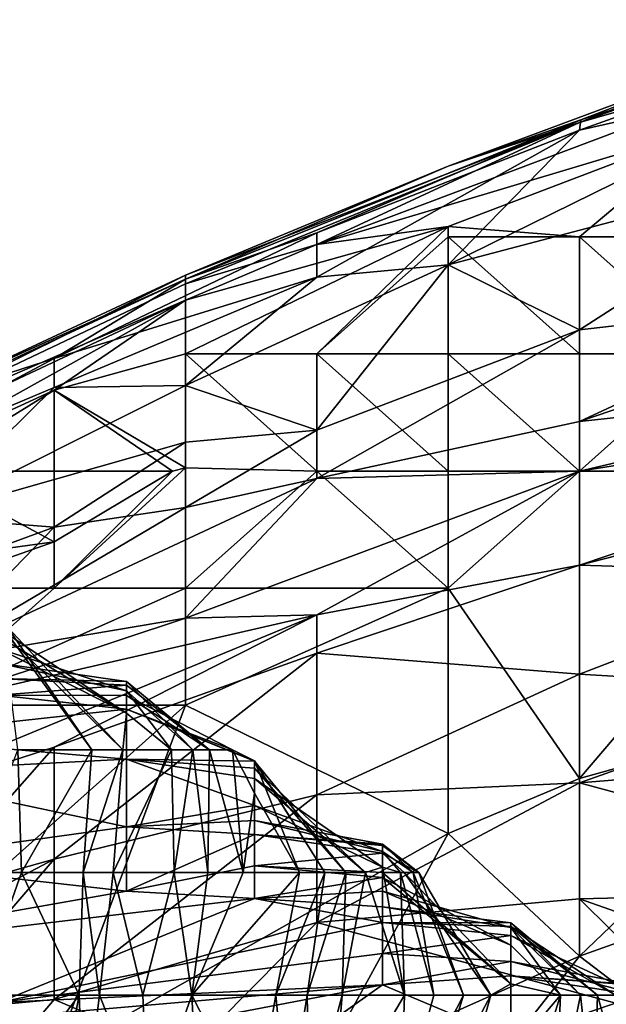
# Model space of a CAD drawing. Extents: x -1.05 to 1.05, y -0.36 to 0.36.
# Tile 66 of 226: x -0.825 to -0.7993, y 0.2885 to 0.3317. Entities that reach past the tile are written whole.
import ezdxf

# ---------------------------------------------------------------- set-up
doc = ezdxf.new("R2010")
doc.units = 0

msp = doc.modelspace()

# ---------------------------------------------------------------- linework, layer by layer
for points in [[(-0.806199, 0.325308, 0.804687), (-0.800439, 0.327217, 0.809601), (-0.788921, 0.331732, 0.804687)], [(-0.800382, 0.327335, 0.794857), (-0.806199, 0.325308, 0.804687), (-0.788921, 0.331732, 0.804687)], [(-0.800439, 0.327217, 0.809601), (-0.788921, 0.331358, 0.809601), (-0.788921, 0.331732, 0.804687)], [(-0.800382, 0.327335, 0.794857), (-0.788921, 0.331732, 0.804687), (-0.788921, 0.330997, 0.789942)], [(-0.800439, 0.327217, 0.809601), (-0.788921, 0.330534, 0.814516), (-0.788921, 0.331358, 0.809601)], [(-0.800439, 0.326889, 0.789942), (-0.800382, 0.327335, 0.794857), (-0.788921, 0.330997, 0.789942)], [(-0.800439, 0.326889, 0.789942), (-0.788921, 0.330997, 0.789942), (-0.788921, 0.329471, 0.780112)], [(-0.800439, 0.327217, 0.809601), (-0.811958, 0.321878, 0.814516), (-0.788921, 0.330534, 0.814516)], [(-0.811958, 0.321878, 0.814516), (-0.79468, 0.327053, 0.819431), (-0.788921, 0.330534, 0.814516)], [(-0.788921, 0.325526, 0.760453), (-0.806199, 0.320981, 0.765368), (-0.788921, 0.329471, 0.780112)], [(-0.788921, 0.329471, 0.780112), (-0.806199, 0.320981, 0.765368), (-0.800439, 0.326889, 0.789942)], [(-0.817717, 0.320346, 0.794857), (-0.806199, 0.325308, 0.804687), (-0.800382, 0.327335, 0.794857)], [(-0.817717, 0.320346, 0.794857), (-0.800382, 0.327335, 0.794857), (-0.811958, 0.322389, 0.789942)], [(-0.817717, 0.320149, 0.809601), (-0.811958, 0.321878, 0.814516), (-0.800439, 0.327217, 0.809601)], [(-0.806199, 0.325308, 0.804687), (-0.817717, 0.32052, 0.804687), (-0.800439, 0.327217, 0.809601)], [(-0.817717, 0.32052, 0.804687), (-0.817717, 0.320149, 0.809601), (-0.800439, 0.327217, 0.809601)], [(-0.811958, 0.322389, 0.789942), (-0.800382, 0.327335, 0.794857), (-0.800439, 0.326889, 0.789942)], [(-0.811958, 0.321878, 0.814516), (-0.806199, 0.322656, 0.819431), (-0.79468, 0.327053, 0.819431)], [(-0.806199, 0.322656, 0.819431), (-0.800439, 0.322202, 0.82248), (-0.79468, 0.327053, 0.819431)], [(-0.800439, 0.322202, 0.82248), (-0.79468, 0.322202, 0.823788), (-0.79468, 0.327053, 0.819431)], [(-0.811958, 0.322389, 0.789942), (-0.800439, 0.326889, 0.789942), (-0.811958, 0.320434, 0.775197)], [(-0.800439, 0.326889, 0.789942), (-0.806199, 0.320981, 0.765368), (-0.811958, 0.320434, 0.775197)], [(-0.817717, 0.32052, 0.804687), (-0.806199, 0.325308, 0.804687), (-0.817717, 0.320346, 0.794857)], [(-0.788921, 0.325526, 0.760453), (-0.800439, 0.318132, 0.740793), (-0.806199, 0.320981, 0.765368)], [(-0.788921, 0.319437, 0.730963), (-0.800439, 0.318132, 0.740793), (-0.788921, 0.325526, 0.760453)], [(-0.817717, 0.319423, 0.814516), (-0.817717, 0.317069, 0.820751), (-0.806199, 0.322656, 0.819431)], [(-0.817717, 0.317069, 0.820751), (-0.811958, 0.317069, 0.823024), (-0.806199, 0.322656, 0.819431)], [(-0.817717, 0.319423, 0.814516), (-0.806199, 0.322656, 0.819431), (-0.811958, 0.321878, 0.814516)], [(-0.806199, 0.322656, 0.819431), (-0.811958, 0.317069, 0.823024), (-0.806199, 0.322202, 0.820076)], [(-0.806199, 0.322202, 0.820076), (-0.800439, 0.322202, 0.82248), (-0.806199, 0.322656, 0.819431)], [(-0.817717, 0.320346, 0.794857), (-0.811958, 0.322389, 0.789942), (-0.823476, 0.316869, 0.785027)], [(-0.823476, 0.316869, 0.785027), (-0.811958, 0.322389, 0.789942), (-0.811958, 0.320434, 0.775197)], [(-0.806199, 0.322202, 0.820076), (-0.811958, 0.317069, 0.823024), (-0.806199, 0.317069, 0.823993)], [(-0.800439, 0.317069, 0.824039), (-0.800439, 0.322202, 0.82248), (-0.806199, 0.322202, 0.820076)], [(-0.806199, 0.317069, 0.823993), (-0.800439, 0.317069, 0.824039), (-0.806199, 0.322202, 0.820076)], [(-0.79468, 0.317069, 0.823591), (-0.79468, 0.322202, 0.823788), (-0.800439, 0.322202, 0.82248)], [(-0.800439, 0.317069, 0.824039), (-0.79468, 0.317069, 0.823591), (-0.800439, 0.322202, 0.82248)], [(-0.817717, 0.320149, 0.809601), (-0.817717, 0.319423, 0.814516), (-0.811958, 0.321878, 0.814516)], [(-0.817717, 0.315692, 0.760453), (-0.811958, 0.320434, 0.775197), (-0.806199, 0.320981, 0.765368)], [(-0.811958, 0.31373, 0.735878), (-0.817717, 0.315692, 0.760453), (-0.806199, 0.320981, 0.765368)], [(-0.800439, 0.318132, 0.740793), (-0.811958, 0.31373, 0.735878), (-0.806199, 0.320981, 0.765368)], [(-0.834995, 0.311948, 0.809601), (-0.817717, 0.32052, 0.804687), (-0.829236, 0.315155, 0.804687)], [(-0.817717, 0.32052, 0.804687), (-0.834995, 0.311948, 0.809601), (-0.817717, 0.320149, 0.809601)], [(-0.817717, 0.32052, 0.804687), (-0.817717, 0.320346, 0.794857), (-0.829236, 0.315155, 0.804687)], [(-0.834995, 0.311948, 0.809601), (-0.817717, 0.319423, 0.814516), (-0.817717, 0.320149, 0.809601)], [(-0.829236, 0.315155, 0.804687), (-0.817717, 0.320346, 0.794857), (-0.829236, 0.315018, 0.794857)], [(-0.829236, 0.315018, 0.794857), (-0.817717, 0.320346, 0.794857), (-0.823476, 0.316869, 0.785027)], [(-0.823476, 0.315599, 0.775197), (-0.823476, 0.316869, 0.785027), (-0.811958, 0.320434, 0.775197)], [(-0.817717, 0.315692, 0.760453), (-0.823476, 0.315599, 0.775197), (-0.811958, 0.320434, 0.775197)], [(-0.800439, 0.314104, 0.716219), (-0.788921, 0.319437, 0.730963), (-0.783162, 0.319987, 0.726049)], [(-0.783162, 0.315982, 0.701474), (-0.800439, 0.314104, 0.716219), (-0.783162, 0.319987, 0.726049)], [(-0.834995, 0.311319, 0.814516), (-0.831212, 0.311935, 0.819431), (-0.817717, 0.319423, 0.814516)], [(-0.834995, 0.311948, 0.809601), (-0.834995, 0.311319, 0.814516), (-0.817717, 0.319423, 0.814516)], [(-0.831212, 0.311935, 0.819431), (-0.823476, 0.315481, 0.819431), (-0.817717, 0.319423, 0.814516)], [(-0.817717, 0.317069, 0.820751), (-0.817717, 0.319423, 0.814516), (-0.823476, 0.315481, 0.819431)], [(-0.800439, 0.318132, 0.740793), (-0.788921, 0.319437, 0.730963), (-0.800439, 0.314104, 0.716219)], [(-0.811958, 0.311601, 0.721134), (-0.800439, 0.318132, 0.740793), (-0.800439, 0.314104, 0.716219)], [(-0.800439, 0.318132, 0.740793), (-0.811958, 0.311601, 0.721134), (-0.811958, 0.31373, 0.735878)], [(-0.823476, 0.315481, 0.819431), (-0.817717, 0.312081, 0.824346), (-0.817717, 0.317069, 0.820751)], [(-0.811958, 0.311935, 0.824184), (-0.811958, 0.317069, 0.823024), (-0.817717, 0.317069, 0.820751)], [(-0.817717, 0.312081, 0.824346), (-0.811958, 0.311935, 0.824184), (-0.817717, 0.317069, 0.820751)], [(-0.806199, 0.311935, 0.823359), (-0.806199, 0.317069, 0.823993), (-0.811958, 0.317069, 0.823024)], [(-0.811958, 0.311935, 0.824184), (-0.806199, 0.311935, 0.823359), (-0.811958, 0.317069, 0.823024)], [(-0.800439, 0.311935, 0.822153), (-0.800439, 0.317069, 0.824039), (-0.806199, 0.317069, 0.823993)], [(-0.806199, 0.311935, 0.823359), (-0.800439, 0.311935, 0.822153), (-0.806199, 0.317069, 0.823993)], [(-0.800439, 0.311935, 0.822153), (-0.788921, 0.311935, 0.820015), (-0.79468, 0.317069, 0.823591)], [(-0.800439, 0.311935, 0.822153), (-0.79468, 0.317069, 0.823591), (-0.800439, 0.317069, 0.824039)], [(-0.823476, 0.316869, 0.785027), (-0.834995, 0.310739, 0.780112), (-0.829236, 0.315018, 0.794857)], [(-0.823476, 0.315599, 0.775197), (-0.834995, 0.310739, 0.780112), (-0.823476, 0.316869, 0.785027)], [(-0.800439, 0.311935, 0.701561), (-0.800439, 0.314104, 0.716219), (-0.783162, 0.315982, 0.701474)], [(-0.800439, 0.311935, 0.701561), (-0.783162, 0.315982, 0.701474), (-0.777402, 0.315576, 0.691644)], [(-0.829236, 0.30992, 0.755538), (-0.834995, 0.310739, 0.780112), (-0.823476, 0.315599, 0.775197)], [(-0.831212, 0.311935, 0.819431), (-0.829236, 0.311935, 0.820907), (-0.823476, 0.315481, 0.819431)], [(-0.817717, 0.313198, 0.745708), (-0.829236, 0.30992, 0.755538), (-0.817717, 0.315692, 0.760453)], [(-0.817717, 0.315692, 0.760453), (-0.829236, 0.30992, 0.755538), (-0.823476, 0.315599, 0.775197)], [(-0.829236, 0.311935, 0.820907), (-0.823476, 0.311935, 0.82354), (-0.823476, 0.315481, 0.819431)], [(-0.823476, 0.315481, 0.819431), (-0.823476, 0.311935, 0.82354), (-0.818287, 0.311935, 0.824346)], [(-0.823476, 0.315481, 0.819431), (-0.818287, 0.311935, 0.824346), (-0.817717, 0.312081, 0.824346)], [(-0.811958, 0.31373, 0.735878), (-0.817717, 0.313198, 0.745708), (-0.817717, 0.315692, 0.760453)], [(-0.777402, 0.315576, 0.691644), (-0.800439, 0.307809, 0.6769), (-0.800439, 0.311935, 0.701561)], [(-0.800439, 0.307809, 0.6769), (-0.777402, 0.315576, 0.691644), (-0.777402, 0.313714, 0.681815)], [(-0.800439, 0.311935, 0.701561), (-0.811958, 0.311601, 0.721134), (-0.800439, 0.314104, 0.716219)], [(-0.817717, 0.313198, 0.745708), (-0.811958, 0.31373, 0.735878), (-0.817717, 0.310329, 0.726049)], [(-0.811958, 0.31373, 0.735878), (-0.811958, 0.311601, 0.721134), (-0.817717, 0.310329, 0.726049)], [(-0.788921, 0.307455, 0.662155), (-0.800439, 0.307809, 0.6769), (-0.777402, 0.313714, 0.681815)], [(-0.817717, 0.313198, 0.745708), (-0.823476, 0.309476, 0.735878), (-0.829236, 0.30992, 0.755538)], [(-0.823476, 0.309476, 0.735878), (-0.817717, 0.313198, 0.745708), (-0.817717, 0.310329, 0.726049)], [(-0.823476, 0.311935, 0.82354), (-0.829236, 0.311935, 0.820907), (-0.823476, 0.308832, 0.824346)], [(-0.823476, 0.308832, 0.824346), (-0.829236, 0.311935, 0.820907), (-0.829236, 0.308041, 0.824346)], [(-0.817717, 0.306802, 0.823723), (-0.817717, 0.312081, 0.824346), (-0.823476, 0.306802, 0.824718)], [(-0.818287, 0.311935, 0.824346), (-0.823476, 0.306802, 0.824718), (-0.817717, 0.312081, 0.824346)], [(-0.818287, 0.311935, 0.824346), (-0.823476, 0.308832, 0.824346), (-0.823476, 0.306802, 0.824718)], [(-0.823476, 0.308832, 0.824346), (-0.818287, 0.311935, 0.824346), (-0.823476, 0.311935, 0.82354)], [(-0.817717, 0.306802, 0.823723), (-0.811958, 0.311935, 0.824184), (-0.817717, 0.312081, 0.824346)], [(-0.817717, 0.306802, 0.823723), (-0.806199, 0.306802, 0.82071), (-0.811958, 0.311935, 0.824184)], [(-0.817717, 0.305481, 0.691644), (-0.811958, 0.311601, 0.721134), (-0.800439, 0.311935, 0.701561)], [(-0.817717, 0.305481, 0.691644), (-0.800439, 0.311935, 0.701561), (-0.811958, 0.305633, 0.681815)], [(-0.811958, 0.305633, 0.681815), (-0.800439, 0.311935, 0.701561), (-0.800439, 0.307809, 0.6769)], [(-0.806199, 0.306802, 0.82071), (-0.806199, 0.311935, 0.823359), (-0.811958, 0.311935, 0.824184)], [(-0.800439, 0.298442, 0.814516), (-0.800439, 0.311935, 0.822153), (-0.806199, 0.306802, 0.82071)], [(-0.806199, 0.306802, 0.82071), (-0.800439, 0.311935, 0.822153), (-0.806199, 0.311935, 0.823359)], [(-0.800439, 0.298442, 0.814516), (-0.788921, 0.311935, 0.820015), (-0.800439, 0.311935, 0.822153)], [(-0.800439, 0.298442, 0.814516), (-0.788921, 0.301669, 0.814197), (-0.788921, 0.311935, 0.820015)], [(-0.829236, 0.303541, 0.706389), (-0.817717, 0.310329, 0.726049), (-0.811958, 0.311601, 0.721134)], [(-0.829236, 0.303541, 0.706389), (-0.811958, 0.311601, 0.721134), (-0.817717, 0.305481, 0.691644)], [(-0.817717, 0.310329, 0.726049), (-0.829236, 0.303541, 0.706389), (-0.823476, 0.309476, 0.735878)], [(-0.834995, 0.305249, 0.740793), (-0.829236, 0.30992, 0.755538), (-0.823476, 0.309476, 0.735878)], [(-0.829236, 0.303541, 0.706389), (-0.834995, 0.305249, 0.740793), (-0.823476, 0.309476, 0.735878)], [(-0.829236, 0.308041, 0.824346), (-0.829236, 0.306802, 0.824926), (-0.823476, 0.308832, 0.824346)], [(-0.829236, 0.306802, 0.824926), (-0.823476, 0.306802, 0.824718), (-0.823476, 0.308832, 0.824346)], [(-0.800439, 0.303031, 0.652326), (-0.811958, 0.303947, 0.671985), (-0.800439, 0.307809, 0.6769)], [(-0.811958, 0.303947, 0.671985), (-0.811958, 0.305633, 0.681815), (-0.800439, 0.307809, 0.6769)], [(-0.788921, 0.307455, 0.662155), (-0.800439, 0.303031, 0.652326), (-0.800439, 0.307809, 0.6769)], [(-0.800439, 0.303031, 0.652326), (-0.788921, 0.307455, 0.662155), (-0.788921, 0.302339, 0.637581)], [(-0.829236, 0.301669, 0.824559), (-0.817717, 0.301669, 0.821186), (-0.817717, 0.306802, 0.823723)], [(-0.829236, 0.301669, 0.824559), (-0.823476, 0.306802, 0.824718), (-0.829236, 0.306802, 0.824926)], [(-0.829236, 0.301669, 0.824559), (-0.817717, 0.306802, 0.823723), (-0.823476, 0.306802, 0.824718)], [(-0.817717, 0.301669, 0.821186), (-0.806199, 0.296036, 0.814516), (-0.806199, 0.306802, 0.82071)], [(-0.806199, 0.306802, 0.82071), (-0.817717, 0.306802, 0.823723), (-0.817717, 0.301669, 0.821186)], [(-0.806199, 0.306802, 0.82071), (-0.806199, 0.296036, 0.814516), (-0.800439, 0.298442, 0.814516)], [(-0.834995, 0.296113, 0.66707), (-0.811958, 0.305633, 0.681815), (-0.823476, 0.299825, 0.66707)], [(-0.811958, 0.305633, 0.681815), (-0.834995, 0.296113, 0.66707), (-0.829236, 0.301669, 0.691748)], [(-0.811958, 0.305633, 0.681815), (-0.829236, 0.301669, 0.691748), (-0.817717, 0.305481, 0.691644)], [(-0.829236, 0.301669, 0.691748), (-0.829236, 0.303541, 0.706389), (-0.817717, 0.305481, 0.691644)], [(-0.811958, 0.303947, 0.671985), (-0.823476, 0.299825, 0.66707), (-0.811958, 0.305633, 0.681815)], [(-0.825928, 0.305033, 0.031954), (-0.820468, 0.299709, 0.031954), (-0.825543, 0.305093, 0.028219)], [(-0.820308, 0.301309, 0.035689), (-0.825928, 0.305033, 0.031954), (-0.825928, 0.304683, 0.035689)], [(-0.820468, 0.299709, 0.031954), (-0.825928, 0.305033, 0.031954), (-0.820308, 0.301309, 0.035689)], [(-0.825739, 0.305093, 0.024484), (-0.825543, 0.305093, 0.028219), (-0.82182, 0.299709, 0.028219)], [(-0.825076, 0.299709, 0.020748), (-0.825739, 0.305093, 0.024484), (-0.82182, 0.299709, 0.028219)], [(-0.825543, 0.305093, 0.028219), (-0.820468, 0.299709, 0.031954), (-0.82182, 0.299709, 0.028219)], [(-0.825928, 0.304683, 0.035689), (-0.825928, 0.304151, 0.039425), (-0.820308, 0.301309, 0.035689)], [(-0.825928, 0.304151, 0.039425), (-0.825928, 0.3035, 0.04316), (-0.820308, 0.302297, 0.039425)], [(-0.825928, 0.304151, 0.039425), (-0.820308, 0.302297, 0.039425), (-0.820308, 0.301309, 0.035689)], [(-0.823476, 0.294906, 0.637581), (-0.823476, 0.299825, 0.66707), (-0.811958, 0.303947, 0.671985)], [(-0.823476, 0.294906, 0.637581), (-0.811958, 0.303947, 0.671985), (-0.811958, 0.297733, 0.637581)], [(-0.811958, 0.297733, 0.637581), (-0.811958, 0.303947, 0.671985), (-0.800439, 0.303031, 0.652326)], [(-0.825928, 0.3035, 0.04316), (-0.825928, 0.302832, 0.046895), (-0.820308, 0.302699, 0.04316)], [(-0.825928, 0.3035, 0.04316), (-0.820308, 0.302699, 0.04316), (-0.820308, 0.302297, 0.039425)], [(-0.825928, 0.302832, 0.046895), (-0.825928, 0.302098, 0.05063), (-0.820308, 0.302545, 0.046895)], [(-0.825928, 0.302832, 0.046895), (-0.820308, 0.302545, 0.046895), (-0.820308, 0.302699, 0.04316)], [(-0.811958, 0.297733, 0.637581), (-0.800439, 0.303031, 0.652326), (-0.800439, 0.298254, 0.627751)], [(-0.800439, 0.298254, 0.627751), (-0.800439, 0.303031, 0.652326), (-0.788921, 0.302339, 0.637581)], [(-0.825928, 0.302098, 0.05063), (-0.820308, 0.302092, 0.05063), (-0.820308, 0.302545, 0.046895)], [(-0.817398, 0.299709, 0.04316), (-0.820308, 0.302699, 0.04316), (-0.816663, 0.299709, 0.046895)], [(-0.820308, 0.302699, 0.04316), (-0.820308, 0.302545, 0.046895), (-0.816663, 0.299709, 0.046895)], [(-0.820308, 0.302297, 0.039425), (-0.820308, 0.302699, 0.04316), (-0.817398, 0.299709, 0.04316)], [(-0.820308, 0.302545, 0.046895), (-0.820308, 0.302092, 0.05063), (-0.816663, 0.299709, 0.046895)], [(-0.800439, 0.298254, 0.627751), (-0.788921, 0.302339, 0.637581), (-0.788921, 0.299189, 0.622836)], [(-0.825928, 0.302098, 0.05063), (-0.831547, 0.300264, 0.058101), (-0.820308, 0.30149, 0.054366)], [(-0.825928, 0.302098, 0.05063), (-0.820308, 0.30149, 0.054366), (-0.820308, 0.302092, 0.05063)], [(-0.818337, 0.299709, 0.039425), (-0.820308, 0.302297, 0.039425), (-0.817398, 0.299709, 0.04316)], [(-0.820308, 0.301309, 0.035689), (-0.820308, 0.302297, 0.039425), (-0.818337, 0.299709, 0.039425)], [(-0.816663, 0.299709, 0.046895), (-0.820308, 0.302092, 0.05063), (-0.815661, 0.299709, 0.054366)], [(-0.820308, 0.302092, 0.05063), (-0.820308, 0.30149, 0.054366), (-0.815661, 0.299709, 0.054366)], [(-0.834995, 0.28627, 0.818472), (-0.817717, 0.301669, 0.821186), (-0.829236, 0.301669, 0.824559)], [(-0.823476, 0.28627, 0.814065), (-0.817717, 0.301669, 0.821186), (-0.834995, 0.28627, 0.818472)], [(-0.831547, 0.300264, 0.058101), (-0.820308, 0.299302, 0.065571), (-0.820308, 0.30149, 0.054366)], [(-0.817717, 0.301669, 0.821186), (-0.823476, 0.28627, 0.814065), (-0.806199, 0.296036, 0.814516)], [(-0.815661, 0.299709, 0.054366), (-0.820308, 0.30149, 0.054366), (-0.814689, 0.299228, 0.058101)], [(-0.820308, 0.30149, 0.054366), (-0.820308, 0.299302, 0.065571), (-0.814689, 0.299214, 0.061836)], [(-0.814689, 0.299228, 0.058101), (-0.820308, 0.30149, 0.054366), (-0.814689, 0.299214, 0.061836)], [(-0.800439, 0.290647, 0.809601), (-0.788921, 0.29477, 0.809601), (-0.788921, 0.301669, 0.814197)], [(-0.800439, 0.298442, 0.814516), (-0.800439, 0.290647, 0.809601), (-0.788921, 0.301669, 0.814197)], [(-0.820468, 0.299709, 0.031954), (-0.820308, 0.301309, 0.035689), (-0.818337, 0.299709, 0.039425)], [(-0.831547, 0.300264, 0.058101), (-0.831547, 0.29871, 0.065571), (-0.820308, 0.299302, 0.065571)], [(-0.829236, 0.293305, 0.637581), (-0.834995, 0.296113, 0.66707), (-0.823476, 0.299825, 0.66707)], [(-0.823476, 0.294906, 0.637581), (-0.829236, 0.293305, 0.637581), (-0.823476, 0.299825, 0.66707)], [(-0.831547, 0.29871, 0.065571), (-0.820308, 0.296326, 0.080513), (-0.820308, 0.299302, 0.065571)], [(-0.827111, 0.294325, 0.017013), (-0.825076, 0.299709, 0.020748), (-0.824908, 0.294325, 0.024484)], [(-0.824908, 0.294325, 0.024484), (-0.825076, 0.299709, 0.020748), (-0.82182, 0.299709, 0.028219)], [(-0.824908, 0.294325, 0.024484), (-0.82182, 0.299709, 0.028219), (-0.822214, 0.294325, 0.031954)], [(-0.820888, 0.294325, 0.035689), (-0.822214, 0.294325, 0.031954), (-0.820468, 0.299709, 0.031954)], [(-0.82182, 0.299709, 0.028219), (-0.820468, 0.299709, 0.031954), (-0.822214, 0.294325, 0.031954)], [(-0.820888, 0.294325, 0.035689), (-0.818337, 0.299709, 0.039425), (-0.81822, 0.294325, 0.04316)], [(-0.820888, 0.294325, 0.035689), (-0.820468, 0.299709, 0.031954), (-0.818337, 0.299709, 0.039425)], [(-0.820308, 0.296326, 0.080513), (-0.814689, 0.297269, 0.076777), (-0.820308, 0.299302, 0.065571)], [(-0.820308, 0.299302, 0.065571), (-0.814689, 0.297269, 0.076777), (-0.814689, 0.298445, 0.069307)], [(-0.820308, 0.299302, 0.065571), (-0.814689, 0.298445, 0.069307), (-0.814689, 0.2989, 0.065571)], [(-0.820308, 0.299302, 0.065571), (-0.814689, 0.2989, 0.065571), (-0.814689, 0.299214, 0.061836)], [(-0.818337, 0.299709, 0.039425), (-0.817398, 0.299709, 0.04316), (-0.81822, 0.294325, 0.04316)], [(-0.81822, 0.294325, 0.04316), (-0.817398, 0.299709, 0.04316), (-0.816736, 0.294325, 0.046895)], [(-0.817398, 0.299709, 0.04316), (-0.816663, 0.299709, 0.046895), (-0.816736, 0.294325, 0.046895)], [(-0.816736, 0.294325, 0.046895), (-0.816663, 0.299709, 0.046895), (-0.815185, 0.294325, 0.05063)], [(-0.815185, 0.294325, 0.05063), (-0.816663, 0.299709, 0.046895), (-0.815661, 0.299709, 0.054366)], [(-0.815185, 0.294325, 0.05063), (-0.815661, 0.299709, 0.054366), (-0.814689, 0.297802, 0.054366)], [(-0.814689, 0.299228, 0.058101), (-0.814689, 0.297802, 0.054366), (-0.815661, 0.299709, 0.054366)], [(-0.812721, 0.294325, 0.058101), (-0.814689, 0.299228, 0.058101), (-0.811612, 0.294325, 0.061836)], [(-0.814689, 0.299228, 0.058101), (-0.814689, 0.299214, 0.061836), (-0.811612, 0.294325, 0.061836)], [(-0.814689, 0.297802, 0.054366), (-0.814689, 0.299228, 0.058101), (-0.812721, 0.294325, 0.058101)], [(-0.814689, 0.299214, 0.061836), (-0.814689, 0.2989, 0.065571), (-0.810685, 0.294325, 0.065571)], [(-0.811612, 0.294325, 0.061836), (-0.814689, 0.299214, 0.061836), (-0.810685, 0.294325, 0.065571)], [(-0.810685, 0.294325, 0.065571), (-0.814689, 0.2989, 0.065571), (-0.809817, 0.294325, 0.069307)], [(-0.814689, 0.2989, 0.065571), (-0.814689, 0.298445, 0.069307), (-0.809817, 0.294325, 0.069307)], [(-0.788921, 0.299189, 0.622836), (-0.783162, 0.293574, 0.593347), (-0.800439, 0.298254, 0.627751)], [(-0.831547, 0.29871, 0.065571), (-0.831547, 0.294764, 0.084248), (-0.820308, 0.296326, 0.080513)], [(-0.80907, 0.294558, 0.073042), (-0.814689, 0.298445, 0.069307), (-0.814689, 0.297269, 0.076777)], [(-0.809817, 0.294325, 0.069307), (-0.814689, 0.298445, 0.069307), (-0.80907, 0.294558, 0.073042)], [(-0.800439, 0.290647, 0.809601), (-0.800439, 0.298442, 0.814516), (-0.806199, 0.296036, 0.814516)], [(-0.811958, 0.292136, 0.608092), (-0.800439, 0.298254, 0.627751), (-0.800439, 0.293168, 0.603177)], [(-0.800439, 0.298254, 0.627751), (-0.811958, 0.292136, 0.608092), (-0.811958, 0.297733, 0.637581)], [(-0.783162, 0.293574, 0.593347), (-0.800439, 0.293168, 0.603177), (-0.800439, 0.298254, 0.627751)], [(-0.823476, 0.28876, 0.603177), (-0.823476, 0.294906, 0.637581), (-0.811958, 0.297733, 0.637581)], [(-0.811958, 0.292136, 0.608092), (-0.823476, 0.28876, 0.603177), (-0.811958, 0.297733, 0.637581)], [(-0.815185, 0.294325, 0.05063), (-0.814689, 0.297802, 0.054366), (-0.812721, 0.294325, 0.058101)], [(-0.820308, 0.296326, 0.080513), (-0.814689, 0.296609, 0.080513), (-0.814689, 0.297269, 0.076777)], [(-0.814689, 0.297269, 0.076777), (-0.814689, 0.296609, 0.080513), (-0.80907, 0.295249, 0.076777)], [(-0.814689, 0.297269, 0.076777), (-0.80907, 0.295249, 0.076777), (-0.80907, 0.294558, 0.073042)], [(-0.831547, 0.294764, 0.084248), (-0.820308, 0.293506, 0.095454), (-0.820308, 0.296326, 0.080513)], [(-0.820308, 0.296326, 0.080513), (-0.814689, 0.295985, 0.084248), (-0.814689, 0.296609, 0.080513)], [(-0.820308, 0.296326, 0.080513), (-0.820308, 0.293506, 0.095454), (-0.814689, 0.295985, 0.084248)], [(-0.814689, 0.296609, 0.080513), (-0.814689, 0.295985, 0.084248), (-0.80907, 0.295574, 0.080513)], [(-0.814689, 0.296609, 0.080513), (-0.80907, 0.295574, 0.080513), (-0.80907, 0.295249, 0.076777)], [(-0.823476, 0.28627, 0.814065), (-0.811958, 0.285504, 0.809601), (-0.806199, 0.296036, 0.814516)], [(-0.820308, 0.293506, 0.095454), (-0.814689, 0.294621, 0.091718), (-0.814689, 0.295985, 0.084248)], [(-0.814689, 0.295985, 0.084248), (-0.814689, 0.294621, 0.091718), (-0.80907, 0.295171, 0.087983)], [(-0.814689, 0.295985, 0.084248), (-0.80907, 0.295171, 0.087983), (-0.80907, 0.295504, 0.084248)], [(-0.814689, 0.295985, 0.084248), (-0.80907, 0.295504, 0.084248), (-0.80907, 0.295574, 0.080513)], [(-0.806199, 0.296036, 0.814516), (-0.811958, 0.285504, 0.809601), (-0.800439, 0.290647, 0.809601)], [(-0.807737, 0.294325, 0.080513), (-0.80907, 0.295574, 0.080513), (-0.807488, 0.294325, 0.084248)], [(-0.80907, 0.295574, 0.080513), (-0.80907, 0.295504, 0.084248), (-0.807488, 0.294325, 0.084248)], [(-0.80907, 0.295249, 0.076777), (-0.80907, 0.295574, 0.080513), (-0.807737, 0.294325, 0.080513)], [(-0.80907, 0.295504, 0.084248), (-0.80907, 0.295171, 0.087983), (-0.807488, 0.294325, 0.084248)], [(-0.814689, 0.294621, 0.091718), (-0.80907, 0.294325, 0.0941), (-0.80907, 0.295171, 0.087983)], [(-0.808284, 0.294325, 0.076777), (-0.80907, 0.295249, 0.076777), (-0.807737, 0.294325, 0.080513)], [(-0.80907, 0.294558, 0.073042), (-0.80907, 0.295249, 0.076777), (-0.808284, 0.294325, 0.076777)], [(-0.807488, 0.294325, 0.084248), (-0.80907, 0.295171, 0.087983), (-0.808119, 0.294325, 0.091718)], [(-0.80907, 0.295171, 0.087983), (-0.80907, 0.294325, 0.0941), (-0.808119, 0.294325, 0.091718)], [(-0.829236, 0.293305, 0.637581), (-0.823476, 0.294906, 0.637581), (-0.840754, 0.285797, 0.613006)], [(-0.840754, 0.285797, 0.613006), (-0.823476, 0.294906, 0.637581), (-0.829236, 0.288212, 0.608092)], [(-0.831547, 0.294764, 0.084248), (-0.837166, 0.290535, 0.102924), (-0.820308, 0.293506, 0.095454)], [(-0.823476, 0.28876, 0.603177), (-0.829236, 0.288212, 0.608092), (-0.823476, 0.294906, 0.637581)], [(-0.820308, 0.293506, 0.095454), (-0.814689, 0.293187, 0.099189), (-0.814689, 0.294621, 0.091718)], [(-0.80907, 0.294325, 0.0941), (-0.814689, 0.294621, 0.091718), (-0.80907, 0.294103, 0.095454)], [(-0.80907, 0.294103, 0.095454), (-0.814689, 0.294621, 0.091718), (-0.814689, 0.293187, 0.099189)], [(-0.809817, 0.294325, 0.069307), (-0.80907, 0.294558, 0.073042), (-0.808104, 0.28894, 0.076777)], [(-0.808104, 0.28894, 0.076777), (-0.80907, 0.294558, 0.073042), (-0.808284, 0.294325, 0.076777)], [(-0.800439, 0.290647, 0.809601), (-0.79468, 0.28627, 0.804726), (-0.788921, 0.29477, 0.809601)], [(-0.827111, 0.294325, 0.017013), (-0.824908, 0.294325, 0.024484), (-0.826808, 0.28894, 0.017013)], [(-0.826808, 0.28894, 0.017013), (-0.824908, 0.294325, 0.024484), (-0.822386, 0.28894, 0.031954)], [(-0.824908, 0.294325, 0.024484), (-0.822214, 0.294325, 0.031954), (-0.822386, 0.28894, 0.031954)], [(-0.822386, 0.28894, 0.031954), (-0.822214, 0.294325, 0.031954), (-0.821494, 0.28894, 0.035689)], [(-0.822214, 0.294325, 0.031954), (-0.820888, 0.294325, 0.035689), (-0.821494, 0.28894, 0.035689)], [(-0.819587, 0.28894, 0.04316), (-0.821494, 0.28894, 0.035689), (-0.820888, 0.294325, 0.035689)], [(-0.819587, 0.28894, 0.04316), (-0.820888, 0.294325, 0.035689), (-0.81822, 0.294325, 0.04316)], [(-0.819587, 0.28894, 0.04316), (-0.81822, 0.294325, 0.04316), (-0.817437, 0.28894, 0.05063)], [(-0.81822, 0.294325, 0.04316), (-0.816736, 0.294325, 0.046895), (-0.817437, 0.28894, 0.05063)], [(-0.813754, 0.28894, 0.061836), (-0.817437, 0.28894, 0.05063), (-0.812721, 0.294325, 0.058101)], [(-0.817437, 0.28894, 0.05063), (-0.815185, 0.294325, 0.05063), (-0.812721, 0.294325, 0.058101)], [(-0.816736, 0.294325, 0.046895), (-0.815185, 0.294325, 0.05063), (-0.817437, 0.28894, 0.05063)], [(-0.813754, 0.28894, 0.061836), (-0.812721, 0.294325, 0.058101), (-0.811612, 0.294325, 0.061836)], [(-0.813754, 0.28894, 0.061836), (-0.811612, 0.294325, 0.061836), (-0.81238, 0.28894, 0.065571)], [(-0.81238, 0.28894, 0.065571), (-0.810685, 0.294325, 0.065571), (-0.810848, 0.28894, 0.069307)], [(-0.811612, 0.294325, 0.061836), (-0.810685, 0.294325, 0.065571), (-0.81238, 0.28894, 0.065571)], [(-0.808104, 0.28894, 0.076777), (-0.810848, 0.28894, 0.069307), (-0.809817, 0.294325, 0.069307)], [(-0.810685, 0.294325, 0.065571), (-0.809817, 0.294325, 0.069307), (-0.810848, 0.28894, 0.069307)], [(-0.80907, 0.294325, 0.0941), (-0.80907, 0.294103, 0.095454), (-0.803451, 0.289441, 0.091718)], [(-0.80907, 0.294325, 0.0941), (-0.803451, 0.289441, 0.091718), (-0.808119, 0.294325, 0.091718)], [(-0.808284, 0.294325, 0.076777), (-0.807737, 0.294325, 0.080513), (-0.806825, 0.28894, 0.080513)], [(-0.808104, 0.28894, 0.076777), (-0.808284, 0.294325, 0.076777), (-0.806825, 0.28894, 0.080513)], [(-0.804327, 0.28894, 0.087983), (-0.807488, 0.294325, 0.084248), (-0.808119, 0.294325, 0.091718)], [(-0.804327, 0.28894, 0.087983), (-0.808119, 0.294325, 0.091718), (-0.803451, 0.289441, 0.091718)], [(-0.807737, 0.294325, 0.080513), (-0.807488, 0.294325, 0.084248), (-0.805527, 0.28894, 0.084248)], [(-0.806825, 0.28894, 0.080513), (-0.807737, 0.294325, 0.080513), (-0.805527, 0.28894, 0.084248)], [(-0.805527, 0.28894, 0.084248), (-0.807488, 0.294325, 0.084248), (-0.804327, 0.28894, 0.087983)], [(-0.814689, 0.293187, 0.099189), (-0.80907, 0.293512, 0.099189), (-0.80907, 0.294103, 0.095454)], [(-0.80907, 0.294103, 0.095454), (-0.80907, 0.293512, 0.099189), (-0.803451, 0.291131, 0.095454)], [(-0.80907, 0.294103, 0.095454), (-0.803451, 0.291131, 0.095454), (-0.803451, 0.289441, 0.091718)], [(-0.837166, 0.290535, 0.102924), (-0.814689, 0.293187, 0.099189), (-0.820308, 0.293506, 0.095454)], [(-0.814689, 0.293187, 0.099189), (-0.80907, 0.292818, 0.102924), (-0.80907, 0.293512, 0.099189)], [(-0.80907, 0.293512, 0.099189), (-0.803451, 0.291918, 0.099189), (-0.803451, 0.291131, 0.095454)], [(-0.80907, 0.293512, 0.099189), (-0.80907, 0.292818, 0.102924), (-0.803451, 0.291918, 0.099189)], [(-0.783162, 0.293574, 0.593347), (-0.788921, 0.28912, 0.573688), (-0.800439, 0.293168, 0.603177)], [(-0.837166, 0.290535, 0.102924), (-0.825928, 0.288619, 0.117865), (-0.814689, 0.293187, 0.099189)], [(-0.814689, 0.293187, 0.099189), (-0.825928, 0.288619, 0.117865), (-0.80907, 0.292124, 0.106659)], [(-0.814689, 0.293187, 0.099189), (-0.80907, 0.292124, 0.106659), (-0.80907, 0.292818, 0.102924)], [(-0.811958, 0.292136, 0.608092), (-0.800439, 0.293168, 0.603177), (-0.79468, 0.28747, 0.568773)], [(-0.788921, 0.28912, 0.573688), (-0.79468, 0.28747, 0.568773), (-0.800439, 0.293168, 0.603177)], [(-0.80907, 0.292818, 0.102924), (-0.80907, 0.292124, 0.106659), (-0.803451, 0.292119, 0.102924)], [(-0.80907, 0.292818, 0.102924), (-0.803451, 0.292119, 0.102924), (-0.803451, 0.291918, 0.099189)], [(-0.825928, 0.288619, 0.117865), (-0.80907, 0.290776, 0.11413), (-0.80907, 0.292124, 0.106659)], [(-0.817717, 0.286317, 0.583517), (-0.823476, 0.28876, 0.603177), (-0.811958, 0.292136, 0.608092)], [(-0.811958, 0.292136, 0.608092), (-0.79468, 0.28747, 0.568773), (-0.817717, 0.286317, 0.583517)], [(-0.80907, 0.292124, 0.106659), (-0.80907, 0.290776, 0.11413), (-0.803451, 0.291556, 0.110395)], [(-0.80907, 0.292124, 0.106659), (-0.803451, 0.291556, 0.110395), (-0.803451, 0.291956, 0.106659)], [(-0.80907, 0.292124, 0.106659), (-0.803451, 0.291956, 0.106659), (-0.803451, 0.292119, 0.102924)], [(-0.800386, 0.28894, 0.102924), (-0.803451, 0.292119, 0.102924), (-0.799641, 0.28894, 0.106659)], [(-0.803451, 0.292119, 0.102924), (-0.803451, 0.291956, 0.106659), (-0.799641, 0.28894, 0.106659)], [(-0.803451, 0.291918, 0.099189), (-0.803451, 0.292119, 0.102924), (-0.800386, 0.28894, 0.102924)], [(-0.80907, 0.290776, 0.11413), (-0.803451, 0.290424, 0.117865), (-0.803451, 0.291556, 0.110395)], [(-0.799641, 0.28894, 0.106659), (-0.803451, 0.291956, 0.106659), (-0.798854, 0.28894, 0.110395)], [(-0.803451, 0.291956, 0.106659), (-0.803451, 0.291556, 0.110395), (-0.798854, 0.28894, 0.110395)], [(-0.801261, 0.28894, 0.099189), (-0.803451, 0.291918, 0.099189), (-0.800386, 0.28894, 0.102924)], [(-0.803451, 0.291131, 0.095454), (-0.803451, 0.291918, 0.099189), (-0.801261, 0.28894, 0.099189)], [(-0.797831, 0.288961, 0.11413), (-0.803451, 0.291556, 0.110395), (-0.803451, 0.290424, 0.117865)], [(-0.797831, 0.288961, 0.11413), (-0.798854, 0.28894, 0.110395), (-0.803451, 0.291556, 0.110395)], [(-0.803451, 0.289441, 0.091718), (-0.803451, 0.291131, 0.095454), (-0.801261, 0.28894, 0.099189)], [(-0.825928, 0.288619, 0.117865), (-0.80907, 0.289394, 0.1216), (-0.80907, 0.290776, 0.11413)], [(-0.80907, 0.290776, 0.11413), (-0.80907, 0.289394, 0.1216), (-0.803451, 0.290424, 0.117865)], [(-0.811958, 0.285504, 0.809601), (-0.811958, 0.276003, 0.802594), (-0.800439, 0.290647, 0.809601)], [(-0.811958, 0.276003, 0.802594), (-0.79468, 0.28627, 0.804726), (-0.800439, 0.290647, 0.809601)], [(-0.80907, 0.289394, 0.1216), (-0.803451, 0.289796, 0.1216), (-0.803451, 0.290424, 0.117865)], [(-0.803451, 0.290424, 0.117865), (-0.803451, 0.289796, 0.1216), (-0.797831, 0.289371, 0.117865)], [(-0.803451, 0.290424, 0.117865), (-0.797831, 0.289371, 0.117865), (-0.797831, 0.288961, 0.11413)], [(-0.831547, 0.287445, 0.1216), (-0.837166, 0.284019, 0.136542), (-0.80907, 0.289394, 0.1216)], [(-0.80907, 0.289394, 0.1216), (-0.837166, 0.284019, 0.136542), (-0.814689, 0.285398, 0.140277)], [(-0.831547, 0.287445, 0.1216), (-0.80907, 0.289394, 0.1216), (-0.825928, 0.288619, 0.117865)], [(-0.80907, 0.289394, 0.1216), (-0.814689, 0.285398, 0.140277), (-0.803451, 0.287031, 0.136542)], [(-0.80907, 0.289394, 0.1216), (-0.803451, 0.287031, 0.136542), (-0.803451, 0.289796, 0.1216)], [(-0.804327, 0.28894, 0.087983), (-0.803451, 0.289441, 0.091718), (-0.801261, 0.28894, 0.099189)], [(-0.803451, 0.289796, 0.1216), (-0.797831, 0.28894, 0.12663), (-0.797831, 0.289401, 0.1216)], [(-0.803451, 0.289796, 0.1216), (-0.797831, 0.289401, 0.1216), (-0.797831, 0.289371, 0.117865)], [(-0.803451, 0.289796, 0.1216), (-0.803451, 0.287031, 0.136542), (-0.797831, 0.28894, 0.12663)], [(-0.826484, 0.283556, 0.017013), (-0.826808, 0.28894, 0.017013), (-0.822386, 0.28894, 0.031954)], [(-0.826484, 0.283556, 0.017013), (-0.822386, 0.28894, 0.031954), (-0.824447, 0.278172, 0.024484)], [(-0.824447, 0.278172, 0.024484), (-0.822386, 0.28894, 0.031954), (-0.822174, 0.283556, 0.031954)], [(-0.822386, 0.28894, 0.031954), (-0.821494, 0.28894, 0.035689), (-0.822174, 0.283556, 0.031954)], [(-0.819353, 0.283556, 0.04316), (-0.822174, 0.283556, 0.031954), (-0.821494, 0.28894, 0.035689)], [(-0.819353, 0.283556, 0.04316), (-0.821494, 0.28894, 0.035689), (-0.819587, 0.28894, 0.04316)], [(-0.819587, 0.28894, 0.04316), (-0.817437, 0.28894, 0.05063), (-0.819353, 0.283556, 0.04316)], [(-0.819353, 0.283556, 0.04316), (-0.817437, 0.28894, 0.05063), (-0.817166, 0.283556, 0.05063)], [(-0.817437, 0.28894, 0.05063), (-0.813754, 0.28894, 0.061836), (-0.814689, 0.283556, 0.059912)], [(-0.817166, 0.283556, 0.05063), (-0.817437, 0.28894, 0.05063), (-0.814689, 0.283556, 0.059912)], [(-0.814689, 0.283556, 0.059912), (-0.813754, 0.28894, 0.061836), (-0.81325, 0.283556, 0.065571)], [(-0.813754, 0.28894, 0.061836), (-0.81238, 0.28894, 0.065571), (-0.81325, 0.283556, 0.065571)], [(-0.81325, 0.283556, 0.065571), (-0.81238, 0.28894, 0.065571), (-0.812275, 0.283556, 0.069307)], [(-0.81238, 0.28894, 0.065571), (-0.810848, 0.28894, 0.069307), (-0.812275, 0.283556, 0.069307)], [(-0.812275, 0.283556, 0.069307), (-0.810848, 0.28894, 0.069307), (-0.811282, 0.283556, 0.073042)], [(-0.810848, 0.28894, 0.069307), (-0.808104, 0.28894, 0.076777), (-0.811282, 0.283556, 0.073042)], [(-0.811282, 0.283556, 0.073042), (-0.808104, 0.28894, 0.076777), (-0.808289, 0.283556, 0.084248)], [(-0.808289, 0.283556, 0.084248), (-0.805527, 0.28894, 0.084248), (-0.807172, 0.283556, 0.087983)], [(-0.808289, 0.283556, 0.084248), (-0.806825, 0.28894, 0.080513), (-0.805527, 0.28894, 0.084248)], [(-0.808289, 0.283556, 0.084248), (-0.808104, 0.28894, 0.076777), (-0.806825, 0.28894, 0.080513)], [(-0.805833, 0.283556, 0.091718), (-0.807172, 0.283556, 0.087983), (-0.804327, 0.28894, 0.087983)], [(-0.805527, 0.28894, 0.084248), (-0.804327, 0.28894, 0.087983), (-0.807172, 0.283556, 0.087983)], [(-0.802942, 0.283556, 0.099189), (-0.805833, 0.283556, 0.091718), (-0.801261, 0.28894, 0.099189)], [(-0.805833, 0.283556, 0.091718), (-0.804327, 0.28894, 0.087983), (-0.801261, 0.28894, 0.099189)], [(-0.803451, 0.287031, 0.136542), (-0.797831, 0.287991, 0.132806), (-0.797831, 0.28894, 0.12663)], [(-0.802942, 0.283556, 0.099189), (-0.801261, 0.28894, 0.099189), (-0.801507, 0.283556, 0.102924)], [(-0.801507, 0.283556, 0.102924), (-0.800386, 0.28894, 0.102924), (-0.799804, 0.283556, 0.106659)], [(-0.801261, 0.28894, 0.099189), (-0.800386, 0.28894, 0.102924), (-0.801507, 0.283556, 0.102924)], [(-0.800386, 0.28894, 0.102924), (-0.799641, 0.28894, 0.106659), (-0.799804, 0.283556, 0.106659)], [(-0.799804, 0.283556, 0.106659), (-0.799641, 0.28894, 0.106659), (-0.798151, 0.283556, 0.110395)], [(-0.799641, 0.28894, 0.106659), (-0.798854, 0.28894, 0.110395), (-0.798151, 0.283556, 0.110395)], [(-0.829236, 0.281966, 0.573688), (-0.823476, 0.28876, 0.603177), (-0.817717, 0.286317, 0.583517)], [(-0.823476, 0.28876, 0.603177), (-0.829236, 0.281966, 0.573688), (-0.829236, 0.288212, 0.608092)]]:
    msp.add_3dface(points)

doc.saveas('drawing.dxf')
